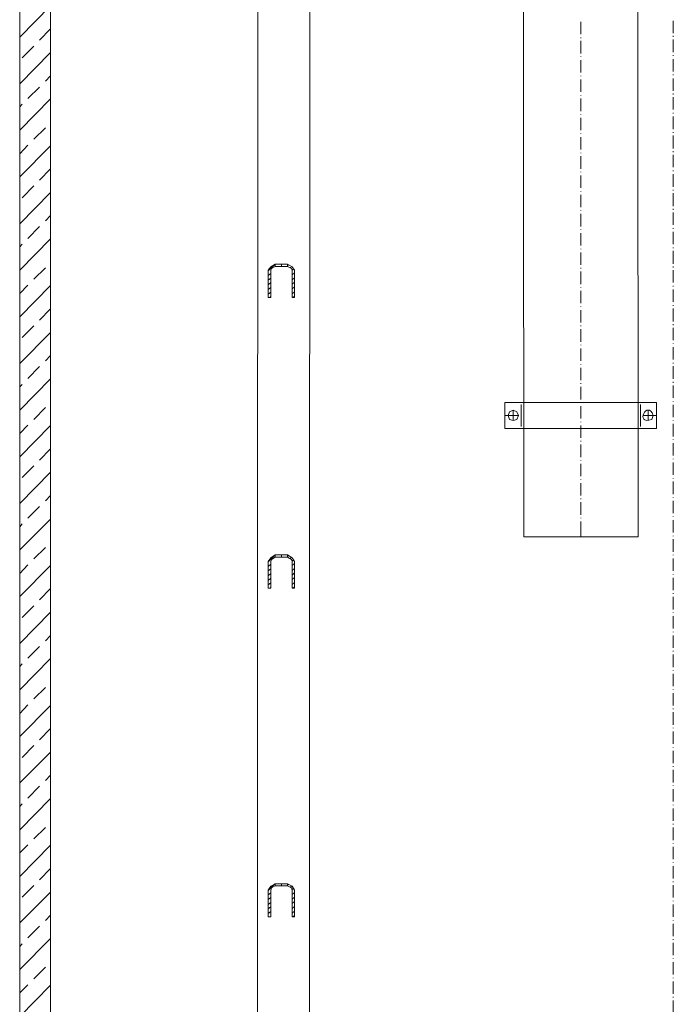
# Model space of a CAD drawing. Extents: x -23500 to 2637, y 21242 to 29547.
# Tile 62 of 121: x -9448 to -8661, y 24440 to 25625. Entities that reach past the tile are written whole.
import ezdxf

# ---------------------------------------------------------------- set-up
doc = ezdxf.new("R2010")
doc.units = 0
doc.header["$LTSCALE"] = 25
doc.layers.get('0').update_dxf_attribs({"linetype": 'CONTINUOUS', "lineweight": 13})

msp = doc.modelspace()

# ---------------------------------------------------------------- linework, layer by layer
at = {"color": 7, "lineweight": 9}
for points, knots in [([(-9160.887, 27648.066), (-9160.887, 27648.066), (-9098.42, 27648.066), (-9098.42, 27648.066), (-9098.42, 27648.066), (-9099.908, 22797.091), (-9099.908, 22797.091), (-9099.908, 22797.091), (-9162.868, 22797.091), (-9162.868, 22797.091), (-9162.868, 22797.091), (-9160.887, 27648.066), (-9160.887, 27648.066), (-9160.887, 27648.066), (-9160.887, 27648.066), (-9160.887, 27648.066)], [0, 0, 0, 0, 1, 1, 1, 2, 2, 2, 3, 3, 3, 4, 4, 4, 5, 5, 5, 5]), ([(-9411.211, 27522.652), (-9411.211, 27522.652), (-9448.385, 27522.652), (-9448.385, 27522.652), (-9448.385, 27522.652), (-9448.385, 22797.091), (-9448.385, 22797.091), (-9448.385, 22797.091), (-9411.211, 22797.091), (-9411.211, 22797.091), (-9411.211, 22797.091), (-9411.211, 27522.652), (-9411.211, 27522.652)], [0, 0, 0, 0, 1, 1, 1, 2, 2, 2, 3, 3, 3, 4, 4, 4, 4]), ([(-8705.337, 27522.652), (-8705.337, 27522.652), (-8703.344, 25002.978), (-8703.344, 25002.978), (-8703.344, 25002.978), (-8841.158, 25002.978), (-8841.158, 25002.978), (-8841.158, 25002.978), (-8843.139, 27522.652), (-8843.139, 27522.652)], [0, 0, 0, 0, 1, 1, 1, 2, 2, 2, 3, 3, 3, 3]), ([(-8685.494, 25148.714), (-8692.369, 25169.036), (-8708.377, 25136.516), (-8686.983, 25144.261), (-8686.983, 25144.261), (-8685.494, 25148.714), (-8685.494, 25148.714), (-8685.494, 25148.714), (-8685.494, 25148.714), (-8685.494, 25148.714)], [0, 0, 0, 0, 1, 1, 1, 2, 2, 2, 3, 3, 3, 3]), ([(-8847.604, 25148.714), (-8847.604, 25148.714), (-8849.585, 25153.18), (-8849.585, 25153.18), (-8849.585, 25153.18), (-8854.038, 25155.16), (-8854.038, 25155.16), (-8854.038, 25155.16), (-8858.503, 25153.18), (-8858.503, 25153.18), (-8858.503, 25153.18), (-8859.992, 25148.714), (-8859.992, 25148.714), (-8859.992, 25148.714), (-8858.503, 25144.261), (-8858.503, 25144.261), (-8858.503, 25144.261), (-8854.038, 25142.773), (-8854.038, 25142.773), (-8854.038, 25142.773), (-8849.585, 25144.261), (-8849.585, 25144.261), (-8849.585, 25144.261), (-8847.604, 25148.714), (-8847.604, 25148.714), (-8847.604, 25148.714), (-8847.604, 25148.714), (-8847.604, 25148.714)], [0, 0, 0, 0, 1, 1, 1, 2, 2, 2, 3, 3, 3, 4, 4, 4, 5, 5, 5, 6, 6, 6, 7, 7, 7, 8, 8, 8, 9, 9, 9, 9])]:
    msp.add_open_spline(points, degree=3, knots=knots, dxfattribs=at)
for points in [[(-9448.386, 25604.277), (-9448.386, 25604.277), (-9411.211, 25641.944), (-9411.211, 25641.944)], [(-9424.595, 25600.808), (-9424.595, 25600.808), (-9411.211, 25614.179), (-9411.211, 25614.179)], [(-8772.749, 25622.606), (-8772.749, 25622.606), (-8772.749, 25607.746), (-8772.749, 25607.746)], [(-8661.211, 25624.095), (-8661.211, 25624.095), (-8661.211, 25609.235), (-8661.211, 25609.235)], [(-8772.749, 25603.772), (-8772.749, 25603.772), (-8772.749, 25603.28), (-8772.749, 25603.28)], [(-8661.211, 25605.766), (-8661.211, 25605.766), (-8661.211, 25604.769), (-8661.211, 25604.769)], [(-8661.211, 25601.3), (-8661.211, 25601.3), (-8661.211, 25586.427), (-8661.211, 25586.427)], [(-9445.422, 25579.489), (-9445.422, 25579.489), (-9431.533, 25593.365), (-9431.533, 25593.365)], [(-8772.749, 25599.811), (-8772.749, 25599.811), (-8772.749, 25584.447), (-8772.749, 25584.447)], [(-9448.386, 25548.256), (-9448.386, 25548.256), (-9411.211, 25585.935), (-9411.211, 25585.935)], [(-8772.749, 25580.978), (-8772.749, 25580.978), (-8772.749, 25580.486), (-8772.749, 25580.486)], [(-8661.211, 25582.466), (-8661.211, 25582.466), (-8661.211, 25581.962), (-8661.211, 25581.962)], [(-8661.211, 25578.001), (-8661.211, 25578.001), (-8661.211, 25563.128), (-8661.211, 25563.128)], [(-8772.749, 25576.512), (-8772.749, 25576.512), (-8772.749, 25561.64), (-8772.749, 25561.64)], [(-9417.165, 25551.233), (-9417.165, 25551.233), (-9411.211, 25557.679), (-9411.211, 25557.679)], [(-8772.749, 25557.679), (-8772.749, 25557.679), (-8772.749, 25557.187), (-8772.749, 25557.187)], [(-8661.211, 25559.167), (-8661.211, 25559.167), (-8661.211, 25558.675), (-8661.211, 25558.675)], [(-8661.211, 25554.702), (-8661.211, 25554.702), (-8661.211, 25539.829), (-8661.211, 25539.829)], [(-9438.471, 25530.406), (-9438.471, 25530.406), (-9424.595, 25544.295), (-9424.595, 25544.295)], [(-8772.749, 25553.213), (-8772.749, 25553.213), (-8772.749, 25538.341), (-8772.749, 25538.341)], [(-9448.386, 25492.247), (-9448.386, 25492.247), (-9411.211, 25529.914), (-9411.211, 25529.914)], [(-8772.749, 25534.38), (-8772.749, 25534.38), (-8772.749, 25533.888), (-8772.749, 25533.888)], [(-8772.749, 25530.406), (-8772.749, 25530.406), (-8772.749, 25515.054), (-8772.749, 25515.054)], [(-8661.211, 25536.36), (-8661.211, 25536.36), (-8661.211, 25535.376), (-8661.211, 25535.376)], [(-8661.211, 25531.895), (-8661.211, 25531.895), (-8661.211, 25517.035), (-8661.211, 25517.035)], [(-9448.386, 25520.504), (-9448.386, 25520.504), (-9445.422, 25523.481), (-9445.422, 25523.481)], [(-8772.749, 25511.572), (-8772.749, 25511.572), (-8772.749, 25511.081), (-8772.749, 25511.081)], [(-8772.749, 25507.12), (-8772.749, 25507.12), (-8772.749, 25492.247), (-8772.749, 25492.247)], [(-8661.211, 25513.061), (-8661.211, 25513.061), (-8661.211, 25512.569), (-8661.211, 25512.569)], [(-8661.211, 25508.608), (-8661.211, 25508.608), (-8661.211, 25493.735), (-8661.211, 25493.735)], [(-9431.533, 25481.335), (-9431.533, 25481.335), (-9417.165, 25495.211), (-9417.165, 25495.211)], [(-8772.749, 25488.286), (-8772.749, 25488.286), (-8772.749, 25487.781), (-8772.749, 25487.781)], [(-8772.749, 25483.82), (-8772.749, 25483.82), (-8772.749, 25468.948), (-8772.749, 25468.948)], [(-8661.211, 25489.762), (-8661.211, 25489.762), (-8661.211, 25489.27), (-8661.211, 25489.27)], [(-8661.211, 25485.801), (-8661.211, 25485.801), (-8661.211, 25470.436), (-8661.211, 25470.436)], [(-9448.386, 25463.99), (-9448.386, 25463.99), (-9438.471, 25474.397), (-9438.471, 25474.397)], [(-9448.386, 25436.226), (-9448.386, 25436.226), (-9411.211, 25473.401), (-9411.211, 25473.401)], [(-8772.749, 25464.987), (-8772.749, 25464.987), (-8772.749, 25464.482), (-8772.749, 25464.482)], [(-8772.749, 25461.013), (-8772.749, 25461.013), (-8772.749, 25445.649), (-8772.749, 25445.649)], [(-8661.211, 25466.967), (-8661.211, 25466.967), (-8661.211, 25465.971), (-8661.211, 25465.971)], [(-8661.211, 25462.502), (-8661.211, 25462.502), (-8661.211, 25447.629), (-8661.211, 25447.629)], [(-9424.595, 25432.265), (-9424.595, 25432.265), (-9411.211, 25445.649), (-9411.211, 25445.649)], [(-8772.749, 25442.18), (-8772.749, 25442.18), (-8772.749, 25441.688), (-8772.749, 25441.688)], [(-8772.749, 25437.714), (-8772.749, 25437.714), (-8772.749, 25422.841), (-8772.749, 25422.841)], [(-8661.211, 25443.668), (-8661.211, 25443.668), (-8661.211, 25443.176), (-8661.211, 25443.176)], [(-8661.211, 25439.203), (-8661.211, 25439.203), (-8661.211, 25424.33), (-8661.211, 25424.33)], [(-9445.422, 25410.946), (-9445.422, 25410.946), (-9431.533, 25425.327), (-9431.533, 25425.327)], [(-9448.386, 25379.712), (-9448.386, 25379.712), (-9411.211, 25417.392), (-9411.211, 25417.392)], [(-8772.749, 25418.881), (-8772.749, 25418.881), (-8772.749, 25418.389), (-8772.749, 25418.389)], [(-8772.749, 25414.415), (-8772.749, 25414.415), (-8772.749, 25399.542), (-8772.749, 25399.542)], [(-8661.211, 25420.369), (-8661.211, 25420.369), (-8661.211, 25419.877), (-8661.211, 25419.877)], [(-8661.211, 25416.408), (-8661.211, 25416.408), (-8661.211, 25401.031), (-8661.211, 25401.031)], [(-9417.165, 25383.194), (-9417.165, 25383.194), (-9411.211, 25389.627), (-9411.211, 25389.627)], [(-8772.749, 25395.581), (-8772.749, 25395.581), (-8772.749, 25395.089), (-8772.749, 25395.089)], [(-8772.749, 25391.62), (-8772.749, 25391.62), (-8772.749, 25376.243), (-8772.749, 25376.243)], [(-8661.211, 25397.562), (-8661.211, 25397.562), (-8661.211, 25396.578), (-8661.211, 25396.578)], [(-8661.211, 25393.109), (-8661.211, 25393.109), (-8661.211, 25378.236), (-8661.211, 25378.236)], [(-9438.471, 25361.875), (-9438.471, 25361.875), (-9424.595, 25376.243), (-9424.595, 25376.243)], [(-8772.749, 25372.774), (-8772.749, 25372.774), (-8772.749, 25372.282), (-8772.749, 25372.282)], [(-8772.749, 25368.321), (-8772.749, 25368.321), (-8772.749, 25353.449), (-8772.749, 25353.449)], [(-8661.211, 25374.263), (-8661.211, 25374.263), (-8661.211, 25373.771), (-8661.211, 25373.771)], [(-8661.211, 25369.81), (-8661.211, 25369.81), (-8661.211, 25354.937), (-8661.211, 25354.937)], [(-9448.386, 25323.704), (-9448.386, 25323.704), (-9411.211, 25361.383), (-9411.211, 25361.383)], [(-9448.386, 25351.96), (-9448.386, 25351.96), (-9445.422, 25354.937), (-9445.422, 25354.937)], [(-8772.749, 25349.488), (-8772.749, 25349.488), (-8772.749, 25348.983), (-8772.749, 25348.983)], [(-8772.749, 25345.022), (-8772.749, 25345.022), (-8772.749, 25330.15), (-8772.749, 25330.15)], [(-8661.211, 25350.976), (-8661.211, 25350.976), (-8661.211, 25350.472), (-8661.211, 25350.472)], [(-8661.211, 25347.003), (-8661.211, 25347.003), (-8661.211, 25331.638), (-8661.211, 25331.638)], [(-9148.979, 25323.212), (-9148.979, 25323.212), (-9141.057, 25330.642), (-9141.057, 25330.642)], [(-9140.553, 25331.134), (-9140.553, 25331.134), (-9146.015, 25327.664), (-9146.015, 25327.664)], [(-9140.553, 25331.134), (-9140.553, 25331.134), (-9125.68, 25331.134), (-9125.68, 25331.134)], [(-9140.553, 25331.134), (-9140.553, 25331.134), (-9140.553, 25328.169), (-9140.553, 25328.169)], [(-9133.123, 25328.169), (-9133.123, 25328.169), (-9133.123, 25331.134), (-9133.123, 25331.134)], [(-9125.68, 25331.134), (-9125.68, 25331.134), (-9120.231, 25327.664), (-9120.231, 25327.664)], [(-9125.68, 25331.134), (-9125.68, 25331.134), (-9125.68, 25328.169), (-9125.68, 25328.169)], [(-9125.68, 25329.153), (-9125.68, 25329.153), (-9124.696, 25330.642), (-9124.696, 25330.642)], [(-9431.533, 25312.805), (-9431.533, 25312.805), (-9417.165, 25326.681), (-9417.165, 25326.681)], [(-9146.015, 25327.664), (-9146.015, 25327.664), (-9148.979, 25323.704), (-9148.979, 25323.704)], [(-9148.979, 25290.981), (-9148.979, 25290.981), (-9148.979, 25323.704), (-9148.979, 25323.704)], [(-9148.979, 25317.257), (-9148.979, 25317.257), (-9146.015, 25319.743), (-9146.015, 25319.743)], [(-9145.018, 25325.684), (-9145.018, 25325.684), (-9146.015, 25323.704), (-9146.015, 25323.704)], [(-9146.015, 25290.981), (-9146.015, 25290.981), (-9146.015, 25323.704), (-9146.015, 25323.704)], [(-9140.553, 25328.169), (-9140.553, 25328.169), (-9145.018, 25325.684), (-9145.018, 25325.684)], [(-9140.553, 25328.169), (-9140.553, 25328.169), (-9125.68, 25328.169), (-9125.68, 25328.169)], [(-9125.68, 25328.169), (-9125.68, 25328.169), (-9121.227, 25325.684), (-9121.227, 25325.684)], [(-9122.716, 25326.681), (-9122.716, 25326.681), (-9120.723, 25328.169), (-9120.723, 25328.169)], [(-9120.231, 25323.704), (-9120.231, 25323.704), (-9121.227, 25325.684), (-9121.227, 25325.684)], [(-9117.254, 25323.704), (-9117.254, 25323.704), (-9120.231, 25327.664), (-9120.231, 25327.664)], [(-9120.231, 25323.704), (-9120.231, 25323.704), (-9118.25, 25325.684), (-9118.25, 25325.684)], [(-9120.231, 25323.704), (-9120.231, 25323.704), (-9120.231, 25290.981), (-9120.231, 25290.981)], [(-9120.231, 25318.254), (-9120.231, 25318.254), (-9117.254, 25320.726), (-9117.254, 25320.726)], [(-9117.254, 25323.704), (-9117.254, 25323.704), (-9117.254, 25290.981), (-9117.254, 25290.981)], [(-8772.749, 25326.681), (-8772.749, 25326.681), (-8772.749, 25325.684), (-8772.749, 25325.684)], [(-8772.749, 25322.215), (-8772.749, 25322.215), (-8772.749, 25306.85), (-8772.749, 25306.85)], [(-8661.211, 25328.169), (-8661.211, 25328.169), (-8661.211, 25327.172), (-8661.211, 25327.172)], [(-8661.211, 25323.704), (-8661.211, 25323.704), (-8661.211, 25308.831), (-8661.211, 25308.831)], [(-9448.386, 25295.939), (-9448.386, 25295.939), (-9438.471, 25305.854), (-9438.471, 25305.854)], [(-9448.386, 25267.695), (-9448.386, 25267.695), (-9411.211, 25305.362), (-9411.211, 25305.362)], [(-9148.979, 25311.808), (-9148.979, 25311.808), (-9146.015, 25314.28), (-9146.015, 25314.28)], [(-9148.979, 25306.358), (-9148.979, 25306.358), (-9146.015, 25308.831), (-9146.015, 25308.831)], [(-9120.231, 25312.3), (-9120.231, 25312.3), (-9117.254, 25314.785), (-9117.254, 25314.785)], [(-9120.231, 25306.85), (-9120.231, 25306.85), (-9117.254, 25309.323), (-9117.254, 25309.323)], [(-8661.211, 25304.87), (-8661.211, 25304.87), (-8661.211, 25304.365), (-8661.211, 25304.365)], [(-9148.979, 25300.404), (-9148.979, 25300.404), (-9146.015, 25302.877), (-9146.015, 25302.877)], [(-9148.979, 25294.955), (-9148.979, 25294.955), (-9146.015, 25297.427), (-9146.015, 25297.427)], [(-9120.231, 25301.401), (-9120.231, 25301.401), (-9117.254, 25303.873), (-9117.254, 25303.873)], [(-9120.231, 25295.447), (-9120.231, 25295.447), (-9117.254, 25297.932), (-9117.254, 25297.932)], [(-8772.749, 25303.381), (-8772.749, 25303.381), (-8772.749, 25302.877), (-8772.749, 25302.877)], [(-8772.749, 25298.916), (-8772.749, 25298.916), (-8772.749, 25284.043), (-8772.749, 25284.043)], [(-8661.211, 25300.404), (-8661.211, 25300.404), (-8661.211, 25285.532), (-8661.211, 25285.532)], [(-9146.015, 25290.981), (-9146.015, 25290.981), (-9148.979, 25290.981), (-9148.979, 25290.981)], [(-9146.999, 25290.981), (-9146.999, 25290.981), (-9146.015, 25291.978), (-9146.015, 25291.978)], [(-9117.254, 25290.981), (-9117.254, 25290.981), (-9120.231, 25290.981), (-9120.231, 25290.981)], [(-9119.234, 25290.981), (-9119.234, 25290.981), (-9117.254, 25292.47), (-9117.254, 25292.47)], [(-8661.211, 25281.571), (-8661.211, 25281.571), (-8661.211, 25281.079), (-8661.211, 25281.079)], [(-9424.595, 25263.721), (-9424.595, 25263.721), (-9411.211, 25277.105), (-9411.211, 25277.105)], [(-8772.749, 25280.082), (-8772.749, 25280.082), (-8772.749, 25279.59), (-8772.749, 25279.59)], [(-8772.749, 25275.629), (-8772.749, 25275.629), (-8772.749, 25260.744), (-8772.749, 25260.744)], [(-8661.211, 25277.61), (-8661.211, 25277.61), (-8661.211, 25262.233), (-8661.211, 25262.233)], [(-8772.749, 25257.288), (-8772.749, 25257.288), (-8772.749, 25256.291), (-8772.749, 25256.291)], [(-8661.211, 25258.764), (-8661.211, 25258.764), (-8661.211, 25257.78), (-8661.211, 25257.78)], [(-9448.386, 25211.673), (-9448.386, 25211.673), (-9411.211, 25248.849), (-9411.211, 25248.849)], [(-9445.422, 25242.907), (-9445.422, 25242.907), (-9431.533, 25256.783), (-9431.533, 25256.783)], [(-8772.749, 25252.822), (-8772.749, 25252.822), (-8772.749, 25237.445), (-8772.749, 25237.445)], [(-8661.211, 25254.311), (-8661.211, 25254.311), (-8661.211, 25239.438), (-8661.211, 25239.438)], [(-8772.749, 25233.976), (-8772.749, 25233.976), (-8772.749, 25233.484), (-8772.749, 25233.484)], [(-8661.211, 25235.464), (-8661.211, 25235.464), (-8661.211, 25234.973), (-8661.211, 25234.973)], [(-8772.749, 25229.523), (-8772.749, 25229.523), (-8772.749, 25214.65), (-8772.749, 25214.65)], [(-8661.211, 25231.012), (-8661.211, 25231.012), (-8661.211, 25216.139), (-8661.211, 25216.139)], [(-9417.165, 25214.65), (-9417.165, 25214.65), (-9411.211, 25221.096), (-9411.211, 25221.096)], [(-8772.749, 25210.677), (-8772.749, 25210.677), (-8772.749, 25210.185), (-8772.749, 25210.185)], [(-8661.211, 25212.165), (-8661.211, 25212.165), (-8661.211, 25211.673), (-8661.211, 25211.673)], [(-9438.471, 25193.332), (-9438.471, 25193.332), (-9424.595, 25207.712), (-9424.595, 25207.712)], [(-8772.749, 25206.224), (-8772.749, 25206.224), (-8772.749, 25191.351), (-8772.749, 25191.351)], [(-8661.211, 25208.204), (-8661.211, 25208.204), (-8661.211, 25192.84), (-8661.211, 25192.84)], [(-9448.386, 25155.16), (-9448.386, 25155.16), (-9411.211, 25192.84), (-9411.211, 25192.84)], [(-9448.386, 25183.417), (-9448.386, 25183.417), (-9445.422, 25186.394), (-9445.422, 25186.394)], [(-8772.749, 25187.882), (-8772.749, 25187.882), (-8772.749, 25186.886), (-8772.749, 25186.886)], [(-8661.211, 25189.371), (-8661.211, 25189.371), (-8661.211, 25188.374), (-8661.211, 25188.374)], [(-8772.749, 25183.417), (-8772.749, 25183.417), (-8772.749, 25168.052), (-8772.749, 25168.052)], [(-8661.211, 25184.905), (-8661.211, 25184.905), (-8661.211, 25170.033), (-8661.211, 25170.033)], [(-8863.953, 25164.583), (-8863.953, 25164.583), (-8681.533, 25164.583), (-8681.533, 25164.583)], [(-8863.953, 25164.583), (-8863.953, 25164.583), (-8863.953, 25133.349), (-8863.953, 25133.349)], [(-8772.749, 25164.583), (-8772.749, 25164.583), (-8772.749, 25164.091), (-8772.749, 25164.091)], [(-8681.533, 25164.583), (-8681.533, 25164.583), (-8681.533, 25133.349), (-8681.533, 25133.349)], [(-8661.211, 25166.072), (-8661.211, 25166.072), (-8661.211, 25165.58), (-8661.211, 25165.58)], [(-9431.533, 25144.261), (-9431.533, 25144.261), (-9417.165, 25158.642), (-9417.165, 25158.642)], [(-8854.038, 25155.16), (-8854.038, 25155.16), (-8854.038, 25142.773), (-8854.038, 25142.773)], [(-8844.627, 25162.111), (-8844.627, 25162.111), (-8844.627, 25135.835), (-8844.627, 25135.835)], [(-8772.749, 25160.118), (-8772.749, 25160.118), (-8772.749, 25145.245), (-8772.749, 25145.245)], [(-8700.871, 25162.111), (-8700.871, 25162.111), (-8700.871, 25135.835), (-8700.871, 25135.835)], [(-8691.448, 25155.16), (-8691.448, 25155.16), (-8691.448, 25142.773), (-8691.448, 25142.773)], [(-8661.211, 25161.606), (-8661.211, 25161.606), (-8661.211, 25146.734), (-8661.211, 25146.734)], [(-8863.953, 25148.714), (-8863.953, 25148.714), (-8847.604, 25148.714), (-8847.604, 25148.714)], [(-8772.749, 25141.284), (-8772.749, 25141.284), (-8772.749, 25140.792), (-8772.749, 25140.792)], [(-8697.894, 25148.714), (-8697.894, 25148.714), (-8681.533, 25148.714), (-8681.533, 25148.714)], [(-8661.211, 25142.773), (-8661.211, 25142.773), (-8661.211, 25142.281), (-8661.211, 25142.281)], [(-8661.211, 25138.799), (-8661.211, 25138.799), (-8661.211, 25123.434), (-8661.211, 25123.434)], [(-9448.386, 25127.408), (-9448.386, 25127.408), (-9438.471, 25137.31), (-9438.471, 25137.31)], [(-9448.386, 25099.151), (-9448.386, 25099.151), (-9411.211, 25136.818), (-9411.211, 25136.818)], [(-8863.953, 25133.349), (-8863.953, 25133.349), (-8681.533, 25133.349), (-8681.533, 25133.349)], [(-8772.749, 25136.818), (-8772.749, 25136.818), (-8772.749, 25121.959), (-8772.749, 25121.959)], [(-8772.749, 25118.489), (-8772.749, 25118.489), (-8772.749, 25117.493), (-8772.749, 25117.493)], [(-8661.211, 25119.965), (-8661.211, 25119.965), (-8661.211, 25119.473), (-8661.211, 25119.473)], [(-8661.211, 25115.512), (-8661.211, 25115.512), (-8661.211, 25100.64), (-8661.211, 25100.64)], [(-9424.595, 25095.19), (-9424.595, 25095.19), (-9411.211, 25108.574), (-9411.211, 25108.574)], [(-8772.749, 25114.024), (-8772.749, 25114.024), (-8772.749, 25098.659), (-8772.749, 25098.659)], [(-8772.749, 25095.19), (-8772.749, 25095.19), (-8772.749, 25094.686), (-8772.749, 25094.686)], [(-8661.211, 25096.666), (-8661.211, 25096.666), (-8661.211, 25096.174), (-8661.211, 25096.174)], [(-8661.211, 25092.213), (-8661.211, 25092.213), (-8661.211, 25077.341), (-8661.211, 25077.341)], [(-9448.386, 25043.13), (-9448.386, 25043.13), (-9411.211, 25080.81), (-9411.211, 25080.81)], [(-9445.422, 25074.364), (-9445.422, 25074.364), (-9431.533, 25088.252), (-9431.533, 25088.252)], [(-8772.749, 25090.725), (-8772.749, 25090.725), (-8772.749, 25075.852), (-8772.749, 25075.852)], [(-8772.749, 25071.891), (-8772.749, 25071.891), (-8772.749, 25071.387), (-8772.749, 25071.387)], [(-8661.211, 25073.38), (-8661.211, 25073.38), (-8661.211, 25072.875), (-8661.211, 25072.875)], [(-8661.211, 25069.406), (-8661.211, 25069.406), (-8661.211, 25054.042), (-8661.211, 25054.042)], [(-8772.749, 25067.426), (-8772.749, 25067.426), (-8772.749, 25052.553), (-8772.749, 25052.553)], [(-9417.165, 25046.107), (-9417.165, 25046.107), (-9411.211, 25052.553), (-9411.211, 25052.553)], [(-8772.749, 25049.084), (-8772.749, 25049.084), (-8772.749, 25048.087), (-8772.749, 25048.087)], [(-8772.749, 25044.618), (-8772.749, 25044.618), (-8772.749, 25029.254), (-8772.749, 25029.254)], [(-8661.211, 25050.573), (-8661.211, 25050.573), (-8661.211, 25050.081), (-8661.211, 25050.081)], [(-8661.211, 25046.107), (-8661.211, 25046.107), (-8661.211, 25031.247), (-8661.211, 25031.247)], [(-9438.471, 25025.293), (-9438.471, 25025.293), (-9424.595, 25039.169), (-9424.595, 25039.169)], [(-9448.386, 24987.121), (-9448.386, 24987.121), (-9411.211, 25024.296), (-9411.211, 25024.296)], [(-8772.749, 25025.785), (-8772.749, 25025.785), (-8772.749, 25025.293), (-8772.749, 25025.293)], [(-8772.749, 25021.332), (-8772.749, 25021.332), (-8772.749, 25002.978), (-8772.749, 25002.978)], [(-8661.211, 25027.273), (-8661.211, 25027.273), (-8661.211, 25026.781), (-8661.211, 25026.781)], [(-8661.211, 25022.808), (-8661.211, 25022.808), (-8661.211, 25007.935), (-8661.211, 25007.935)], [(-9448.386, 25014.886), (-9448.386, 25014.886), (-9445.422, 25018.355), (-9445.422, 25018.355)], [(-8661.211, 25003.974), (-8661.211, 25003.974), (-8661.211, 25003.482), (-8661.211, 25003.482)], [(-8661.211, 25000.013), (-8661.211, 25000.013), (-8661.211, 24984.636), (-8661.211, 24984.636)], [(-9431.533, 24976.21), (-9431.533, 24976.21), (-9417.165, 24990.098), (-9417.165, 24990.098)], [(-9148.979, 24972.741), (-9148.979, 24972.741), (-9141.057, 24980.675), (-9141.057, 24980.675)], [(-9148.979, 24972.741), (-9148.979, 24972.741), (-9141.057, 24980.675), (-9141.057, 24980.675)], [(-9146.015, 24977.698), (-9146.015, 24977.698), (-9148.979, 24973.233), (-9148.979, 24973.233)], [(-9146.015, 24977.698), (-9146.015, 24977.698), (-9148.979, 24973.233), (-9148.979, 24973.233)], [(-9148.979, 24941.015), (-9148.979, 24941.015), (-9148.979, 24973.233), (-9148.979, 24973.233)], [(-9148.979, 24941.015), (-9148.979, 24941.015), (-9148.979, 24973.233), (-9148.979, 24973.233)], [(-9140.553, 24981.167), (-9140.553, 24981.167), (-9146.015, 24977.698), (-9146.015, 24977.698)], [(-9140.553, 24981.167), (-9140.553, 24981.167), (-9146.015, 24977.698), (-9146.015, 24977.698)], [(-9145.018, 24975.718), (-9145.018, 24975.718), (-9146.015, 24973.233), (-9146.015, 24973.233)], [(-9145.018, 24975.718), (-9145.018, 24975.718), (-9146.015, 24973.233), (-9146.015, 24973.233)], [(-9146.015, 24941.015), (-9146.015, 24941.015), (-9146.015, 24973.233), (-9146.015, 24973.233)], [(-9146.015, 24941.015), (-9146.015, 24941.015), (-9146.015, 24973.233), (-9146.015, 24973.233)], [(-9140.553, 24978.203), (-9140.553, 24978.203), (-9145.018, 24975.718), (-9145.018, 24975.718)], [(-9140.553, 24978.203), (-9140.553, 24978.203), (-9145.018, 24975.718), (-9145.018, 24975.718)], [(-9140.553, 24981.167), (-9140.553, 24981.167), (-9125.68, 24981.167), (-9125.68, 24981.167)], [(-9140.553, 24981.167), (-9140.553, 24981.167), (-9140.553, 24978.203), (-9140.553, 24978.203)], [(-9140.553, 24981.167), (-9140.553, 24981.167), (-9125.68, 24981.167), (-9125.68, 24981.167)], [(-9140.553, 24981.167), (-9140.553, 24981.167), (-9140.553, 24978.203), (-9140.553, 24978.203)], [(-9140.553, 24978.203), (-9140.553, 24978.203), (-9125.68, 24978.203), (-9125.68, 24978.203)], [(-9140.553, 24978.203), (-9140.553, 24978.203), (-9125.68, 24978.203), (-9125.68, 24978.203)], [(-9133.123, 24978.203), (-9133.123, 24978.203), (-9133.123, 24981.167), (-9133.123, 24981.167)], [(-9133.123, 24978.203), (-9133.123, 24978.203), (-9133.123, 24981.167), (-9133.123, 24981.167)], [(-9125.68, 24981.167), (-9125.68, 24981.167), (-9120.231, 24977.698), (-9120.231, 24977.698)], [(-9125.68, 24981.167), (-9125.68, 24981.167), (-9125.68, 24978.203), (-9125.68, 24978.203)], [(-9125.68, 24981.167), (-9125.68, 24981.167), (-9120.231, 24977.698), (-9120.231, 24977.698)], [(-9125.68, 24981.167), (-9125.68, 24981.167), (-9125.68, 24978.203), (-9125.68, 24978.203)], [(-9125.68, 24979.187), (-9125.68, 24979.187), (-9124.696, 24980.183), (-9124.696, 24980.183)], [(-9125.68, 24979.187), (-9125.68, 24979.187), (-9124.696, 24980.183), (-9124.696, 24980.183)], [(-9125.68, 24978.203), (-9125.68, 24978.203), (-9121.227, 24975.718), (-9121.227, 24975.718)], [(-9125.68, 24978.203), (-9125.68, 24978.203), (-9121.227, 24975.718), (-9121.227, 24975.718)], [(-9122.716, 24976.714), (-9122.716, 24976.714), (-9120.723, 24978.203), (-9120.723, 24978.203)], [(-9122.716, 24976.714), (-9122.716, 24976.714), (-9120.723, 24978.203), (-9120.723, 24978.203)], [(-9120.231, 24973.233), (-9120.231, 24973.233), (-9121.227, 24975.718), (-9121.227, 24975.718)], [(-9120.231, 24973.233), (-9120.231, 24973.233), (-9121.227, 24975.718), (-9121.227, 24975.718)], [(-9117.254, 24973.233), (-9117.254, 24973.233), (-9120.231, 24977.698), (-9120.231, 24977.698)], [(-9117.254, 24973.233), (-9117.254, 24973.233), (-9120.231, 24977.698), (-9120.231, 24977.698)], [(-9120.231, 24973.737), (-9120.231, 24973.737), (-9118.25, 24975.718), (-9118.25, 24975.718)], [(-9120.231, 24973.737), (-9120.231, 24973.737), (-9118.25, 24975.718), (-9118.25, 24975.718)], [(-9120.231, 24973.233), (-9120.231, 24973.233), (-9120.231, 24941.015), (-9120.231, 24941.015)], [(-9120.231, 24973.233), (-9120.231, 24973.233), (-9120.231, 24941.015), (-9120.231, 24941.015)], [(-9117.254, 24973.233), (-9117.254, 24973.233), (-9117.254, 24941.015), (-9117.254, 24941.015)], [(-9117.254, 24973.233), (-9117.254, 24973.233), (-9117.254, 24941.015), (-9117.254, 24941.015)], [(-8661.211, 24981.167), (-8661.211, 24981.167), (-8661.211, 24980.675), (-8661.211, 24980.675)], [(-8661.211, 24976.714), (-8661.211, 24976.714), (-8661.211, 24961.842), (-8661.211, 24961.842)], [(-9448.386, 24958.865), (-9448.386, 24958.865), (-9438.471, 24969.272), (-9438.471, 24969.272)], [(-9448.386, 24931.112), (-9448.386, 24931.112), (-9411.211, 24968.288), (-9411.211, 24968.288)], [(-9148.979, 24967.291), (-9148.979, 24967.291), (-9146.015, 24969.776), (-9146.015, 24969.776)], [(-9148.979, 24967.291), (-9148.979, 24967.291), (-9146.015, 24969.776), (-9146.015, 24969.776)], [(-9148.979, 24961.842), (-9148.979, 24961.842), (-9146.015, 24964.314), (-9146.015, 24964.314)], [(-9148.979, 24961.842), (-9148.979, 24961.842), (-9146.015, 24964.314), (-9146.015, 24964.314)], [(-9120.231, 24968.288), (-9120.231, 24968.288), (-9117.254, 24970.76), (-9117.254, 24970.76)], [(-9120.231, 24968.288), (-9120.231, 24968.288), (-9117.254, 24970.76), (-9117.254, 24970.76)], [(-9120.231, 24962.334), (-9120.231, 24962.334), (-9117.254, 24964.806), (-9117.254, 24964.806)], [(-9120.231, 24962.334), (-9120.231, 24962.334), (-9117.254, 24964.806), (-9117.254, 24964.806)], [(-9148.979, 24955.888), (-9148.979, 24955.888), (-9146.015, 24958.865), (-9146.015, 24958.865)], [(-9148.979, 24955.888), (-9148.979, 24955.888), (-9146.015, 24958.865), (-9146.015, 24958.865)], [(-9148.979, 24950.438), (-9148.979, 24950.438), (-9146.015, 24952.923), (-9146.015, 24952.923)], [(-9148.979, 24950.438), (-9148.979, 24950.438), (-9146.015, 24952.923), (-9146.015, 24952.923)], [(-9120.231, 24956.884), (-9120.231, 24956.884), (-9117.254, 24959.369), (-9117.254, 24959.369)], [(-9120.231, 24956.884), (-9120.231, 24956.884), (-9117.254, 24959.369), (-9117.254, 24959.369)], [(-9120.231, 24951.435), (-9120.231, 24951.435), (-9117.254, 24953.907), (-9117.254, 24953.907)], [(-9120.231, 24951.435), (-9120.231, 24951.435), (-9117.254, 24953.907), (-9117.254, 24953.907)], [(-8661.211, 24957.881), (-8661.211, 24957.881), (-8661.211, 24957.376), (-8661.211, 24957.376)], [(-8661.211, 24953.415), (-8661.211, 24953.415), (-8661.211, 24938.542), (-8661.211, 24938.542)], [(-9424.595, 24927.139), (-9424.595, 24927.139), (-9411.211, 24940.523), (-9411.211, 24940.523)], [(-9148.979, 24944.989), (-9148.979, 24944.989), (-9146.015, 24947.474), (-9146.015, 24947.474)], [(-9148.979, 24944.989), (-9148.979, 24944.989), (-9146.015, 24947.474), (-9146.015, 24947.474)], [(-9146.015, 24941.015), (-9146.015, 24941.015), (-9148.979, 24941.015), (-9148.979, 24941.015)], [(-9146.015, 24941.015), (-9146.015, 24941.015), (-9148.979, 24941.015), (-9148.979, 24941.015)], [(-9146.999, 24941.015), (-9146.999, 24941.015), (-9146.015, 24942.011), (-9146.015, 24942.011)], [(-9146.999, 24941.015), (-9146.999, 24941.015), (-9146.015, 24942.011), (-9146.015, 24942.011)], [(-9120.231, 24945.48), (-9120.231, 24945.48), (-9117.254, 24947.966), (-9117.254, 24947.966)], [(-9120.231, 24945.48), (-9120.231, 24945.48), (-9117.254, 24947.966), (-9117.254, 24947.966)], [(-9117.254, 24941.015), (-9117.254, 24941.015), (-9120.231, 24941.015), (-9120.231, 24941.015)], [(-9117.254, 24941.015), (-9117.254, 24941.015), (-9120.231, 24941.015), (-9120.231, 24941.015)], [(-9119.234, 24941.015), (-9119.234, 24941.015), (-9117.254, 24942.503), (-9117.254, 24942.503)], [(-9119.234, 24941.015), (-9119.234, 24941.015), (-9117.254, 24942.503), (-9117.254, 24942.503)], [(-8661.211, 24935.073), (-8661.211, 24935.073), (-8661.211, 24934.077), (-8661.211, 24934.077)], [(-8661.211, 24930.608), (-8661.211, 24930.608), (-8661.211, 24915.243), (-8661.211, 24915.243)], [(-9445.422, 24905.82), (-9445.422, 24905.82), (-9431.533, 24919.709), (-9431.533, 24919.709)], [(-9448.386, 24874.599), (-9448.386, 24874.599), (-9411.211, 24912.266), (-9411.211, 24912.266)], [(-8661.211, 24911.774), (-8661.211, 24911.774), (-8661.211, 24911.282), (-8661.211, 24911.282)], [(-8661.211, 24907.309), (-8661.211, 24907.309), (-8661.211, 24892.436), (-8661.211, 24892.436)], [(-9417.165, 24877.576), (-9417.165, 24877.576), (-9411.211, 24884.01), (-9411.211, 24884.01)], [(-8661.211, 24888.475), (-8661.211, 24888.475), (-8661.211, 24887.983), (-8661.211, 24887.983)], [(-8661.211, 24884.01), (-8661.211, 24884.01), (-8661.211, 24869.15), (-8661.211, 24869.15)], [(-9438.471, 24856.75), (-9438.471, 24856.75), (-9424.595, 24870.626), (-9424.595, 24870.626)], [(-9448.386, 24818.578), (-9448.386, 24818.578), (-9411.211, 24856.258), (-9411.211, 24856.258)], [(-8661.211, 24865.681), (-8661.211, 24865.681), (-8661.211, 24864.684), (-8661.211, 24864.684)], [(-8661.211, 24861.215), (-8661.211, 24861.215), (-8661.211, 24845.838), (-8661.211, 24845.838)], [(-9448.386, 24846.834), (-9448.386, 24846.834), (-9445.422, 24849.811), (-9445.422, 24849.811)], [(-8661.211, 24842.382), (-8661.211, 24842.382), (-8661.211, 24841.877), (-8661.211, 24841.877)], [(-8661.211, 24837.916), (-8661.211, 24837.916), (-8661.211, 24823.043), (-8661.211, 24823.043)], [(-9431.533, 24807.666), (-9431.533, 24807.666), (-9417.165, 24821.555), (-9417.165, 24821.555)], [(-8661.211, 24819.07), (-8661.211, 24819.07), (-8661.211, 24818.578), (-8661.211, 24818.578)], [(-8661.211, 24814.617), (-8661.211, 24814.617), (-8661.211, 24799.744), (-8661.211, 24799.744)], [(-9448.386, 24790.321), (-9448.386, 24790.321), (-9438.471, 24800.741), (-9438.471, 24800.741)], [(-9448.386, 24762.569), (-9448.386, 24762.569), (-9411.211, 24799.744), (-9411.211, 24799.744)], [(-8661.211, 24796.275), (-8661.211, 24796.275), (-8661.211, 24795.291), (-8661.211, 24795.291)], [(-8661.211, 24791.81), (-8661.211, 24791.81), (-8661.211, 24776.445), (-8661.211, 24776.445)], [(-9424.595, 24758.595), (-9424.595, 24758.595), (-9411.211, 24771.992), (-9411.211, 24771.992)], [(-8661.211, 24772.976), (-8661.211, 24772.976), (-8661.211, 24772.484), (-8661.211, 24772.484)], [(-8661.211, 24768.511), (-8661.211, 24768.511), (-8661.211, 24753.638), (-8661.211, 24753.638)], [(-9445.422, 24737.277), (-9445.422, 24737.277), (-9431.533, 24751.657), (-9431.533, 24751.657)], [(-8661.211, 24749.677), (-8661.211, 24749.677), (-8661.211, 24749.185), (-8661.211, 24749.185)], [(-9448.386, 24706.548), (-9448.386, 24706.548), (-9411.211, 24743.735), (-9411.211, 24743.735)], [(-8661.211, 24745.224), (-8661.211, 24745.224), (-8661.211, 24730.339), (-8661.211, 24730.339)], [(-8661.211, 24726.87), (-8661.211, 24726.87), (-8661.211, 24725.886), (-8661.211, 24725.886)], [(-9417.165, 24709.525), (-9417.165, 24709.525), (-9411.211, 24715.971), (-9411.211, 24715.971)], [(-8661.211, 24722.417), (-8661.211, 24722.417), (-8661.211, 24707.052), (-8661.211, 24707.052)], [(-9438.471, 24688.219), (-9438.471, 24688.219), (-9424.595, 24702.587), (-9424.595, 24702.587)], [(-8661.211, 24703.583), (-8661.211, 24703.583), (-8661.211, 24703.079), (-8661.211, 24703.079)], [(-8661.211, 24699.118), (-8661.211, 24699.118), (-8661.211, 24684.245), (-8661.211, 24684.245)], [(-9448.386, 24650.047), (-9448.386, 24650.047), (-9411.211, 24687.714), (-9411.211, 24687.714)], [(-9448.386, 24678.291), (-9448.386, 24678.291), (-9445.422, 24681.268), (-9445.422, 24681.268)], [(-8661.211, 24680.284), (-8661.211, 24680.284), (-8661.211, 24679.78), (-8661.211, 24679.78)], [(-8661.211, 24675.819), (-8661.211, 24675.819), (-8661.211, 24660.946), (-8661.211, 24660.946)], [(-9431.533, 24639.135), (-9431.533, 24639.135), (-9417.165, 24653.011), (-9417.165, 24653.011)], [(-8661.211, 24657.477), (-8661.211, 24657.477), (-8661.211, 24656.48), (-8661.211, 24656.48)], [(-8661.211, 24653.011), (-8661.211, 24653.011), (-8661.211, 24637.647), (-8661.211, 24637.647)], [(-9448.386, 24622.282), (-9448.386, 24622.282), (-9438.471, 24632.197), (-9438.471, 24632.197)], [(-9448.386, 24594.026), (-9448.386, 24594.026), (-9411.211, 24631.705), (-9411.211, 24631.705)], [(-8661.211, 24634.178), (-8661.211, 24634.178), (-8661.211, 24633.686), (-8661.211, 24633.686)], [(-8661.211, 24629.725), (-8661.211, 24629.725), (-8661.211, 24614.852), (-8661.211, 24614.852)], [(-8661.211, 24610.879), (-8661.211, 24610.879), (-8661.211, 24610.387), (-8661.211, 24610.387)], [(-8661.211, 24606.426), (-8661.211, 24606.426), (-8661.211, 24591.553), (-8661.211, 24591.553)], [(-9424.595, 24590.065), (-9424.595, 24590.065), (-9411.211, 24603.449), (-9411.211, 24603.449)], [(-9445.422, 24569.238), (-9445.422, 24569.238), (-9431.533, 24583.127), (-9431.533, 24583.127)], [(-9148.979, 24577.173), (-9148.979, 24577.173), (-9141.057, 24585.107), (-9141.057, 24585.107)], [(-9146.015, 24582.13), (-9146.015, 24582.13), (-9148.979, 24577.664), (-9148.979, 24577.664)], [(-9140.553, 24585.107), (-9140.553, 24585.107), (-9146.015, 24582.13), (-9146.015, 24582.13)], [(-9140.553, 24582.622), (-9140.553, 24582.622), (-9145.018, 24580.15), (-9145.018, 24580.15)], [(-9140.553, 24585.107), (-9140.553, 24585.107), (-9125.68, 24585.107), (-9125.68, 24585.107)], [(-9140.553, 24585.107), (-9140.553, 24585.107), (-9140.553, 24582.622), (-9140.553, 24582.622)], [(-9140.553, 24582.622), (-9140.553, 24582.622), (-9125.68, 24582.622), (-9125.68, 24582.622)], [(-9133.123, 24582.622), (-9133.123, 24582.622), (-9133.123, 24585.107), (-9133.123, 24585.107)], [(-9125.68, 24585.107), (-9125.68, 24585.107), (-9120.231, 24582.13), (-9120.231, 24582.13)], [(-9125.68, 24585.107), (-9125.68, 24585.107), (-9125.68, 24582.622), (-9125.68, 24582.622)], [(-9125.68, 24583.619), (-9125.68, 24583.619), (-9124.696, 24584.603), (-9124.696, 24584.603)], [(-9125.68, 24582.622), (-9125.68, 24582.622), (-9121.227, 24580.15), (-9121.227, 24580.15)], [(-9122.716, 24580.642), (-9122.716, 24580.642), (-9120.723, 24582.622), (-9120.723, 24582.622)], [(-9117.254, 24577.664), (-9117.254, 24577.664), (-9120.231, 24582.13), (-9120.231, 24582.13)], [(-8661.211, 24588.072), (-8661.211, 24588.072), (-8661.211, 24587.088), (-8661.211, 24587.088)], [(-8661.211, 24583.619), (-8661.211, 24583.619), (-8661.211, 24568.746), (-8661.211, 24568.746)], [(-9448.386, 24538.017), (-9448.386, 24538.017), (-9411.211, 24575.192), (-9411.211, 24575.192)], [(-9148.979, 24545.447), (-9148.979, 24545.447), (-9148.979, 24577.664), (-9148.979, 24577.664)], [(-9148.979, 24571.723), (-9148.979, 24571.723), (-9146.015, 24574.195), (-9146.015, 24574.195)], [(-9145.018, 24580.15), (-9145.018, 24580.15), (-9146.015, 24577.664), (-9146.015, 24577.664)], [(-9146.015, 24545.447), (-9146.015, 24545.447), (-9146.015, 24577.664), (-9146.015, 24577.664)], [(-9120.231, 24577.664), (-9120.231, 24577.664), (-9121.227, 24580.15), (-9121.227, 24580.15)], [(-9120.231, 24578.169), (-9120.231, 24578.169), (-9118.25, 24580.15), (-9118.25, 24580.15)], [(-9120.231, 24577.664), (-9120.231, 24577.664), (-9120.231, 24545.447), (-9120.231, 24545.447)], [(-9120.231, 24572.215), (-9120.231, 24572.215), (-9117.254, 24574.687), (-9117.254, 24574.687)], [(-9117.254, 24577.664), (-9117.254, 24577.664), (-9117.254, 24545.447), (-9117.254, 24545.447)], [(-9148.979, 24566.261), (-9148.979, 24566.261), (-9146.015, 24568.746), (-9146.015, 24568.746)], [(-9148.979, 24560.319), (-9148.979, 24560.319), (-9146.015, 24562.792), (-9146.015, 24562.792)], [(-9120.231, 24566.765), (-9120.231, 24566.765), (-9117.254, 24569.238), (-9117.254, 24569.238)], [(-9120.231, 24561.303), (-9120.231, 24561.303), (-9117.254, 24563.788), (-9117.254, 24563.788)], [(-8661.211, 24564.785), (-8661.211, 24564.785), (-8661.211, 24564.28), (-8661.211, 24564.28)], [(-8661.211, 24560.319), (-8661.211, 24560.319), (-8661.211, 24545.447), (-8661.211, 24545.447)], [(-9417.165, 24540.981), (-9417.165, 24540.981), (-9411.211, 24547.44), (-9411.211, 24547.44)], [(-9148.979, 24554.87), (-9148.979, 24554.87), (-9146.015, 24557.342), (-9146.015, 24557.342)], [(-9148.979, 24549.42), (-9148.979, 24549.42), (-9146.015, 24551.893), (-9146.015, 24551.893)], [(-9120.231, 24555.362), (-9120.231, 24555.362), (-9117.254, 24557.847), (-9117.254, 24557.847)], [(-9120.231, 24549.912), (-9120.231, 24549.912), (-9117.254, 24552.385), (-9117.254, 24552.385)], [(-9119.234, 24545.447), (-9119.234, 24545.447), (-9117.254, 24546.935), (-9117.254, 24546.935)], [(-9146.015, 24545.447), (-9146.015, 24545.447), (-9148.979, 24545.447), (-9148.979, 24545.447)], [(-9146.999, 24545.447), (-9146.999, 24545.447), (-9146.015, 24545.951), (-9146.015, 24545.951)], [(-9117.254, 24545.447), (-9117.254, 24545.447), (-9120.231, 24545.447), (-9120.231, 24545.447)], [(-8661.211, 24541.486), (-8661.211, 24541.486), (-8661.211, 24540.981), (-8661.211, 24540.981)], [(-8661.211, 24537.02), (-8661.211, 24537.02), (-8661.211, 24522.148), (-8661.211, 24522.148)], [(-9438.471, 24520.167), (-9438.471, 24520.167), (-9424.595, 24534.043), (-9424.595, 24534.043)], [(-9448.386, 24481.995), (-9448.386, 24481.995), (-9411.211, 24519.171), (-9411.211, 24519.171)], [(-9448.386, 24509.76), (-9448.386, 24509.76), (-9445.422, 24512.725), (-9445.422, 24512.725)], [(-8661.211, 24518.679), (-8661.211, 24518.679), (-8661.211, 24517.682), (-8661.211, 24517.682)], [(-8661.211, 24514.213), (-8661.211, 24514.213), (-8661.211, 24499.341), (-8661.211, 24499.341)], [(-8661.211, 24495.38), (-8661.211, 24495.38), (-8661.211, 24494.888), (-8661.211, 24494.888)], [(-8661.211, 24490.914), (-8661.211, 24490.914), (-8661.211, 24476.054), (-8661.211, 24476.054)], [(-9431.533, 24470.592), (-9431.533, 24470.592), (-9417.165, 24484.973), (-9417.165, 24484.973)], [(-9448.386, 24453.739), (-9448.386, 24453.739), (-9438.471, 24463.654), (-9438.471, 24463.654)], [(-9448.386, 24425.482), (-9448.386, 24425.482), (-9411.211, 24463.162), (-9411.211, 24463.162)], [(-8661.211, 24472.08), (-8661.211, 24472.08), (-8661.211, 24471.588), (-8661.211, 24471.588)], [(-8661.211, 24467.627), (-8661.211, 24467.627), (-8661.211, 24452.755), (-8661.211, 24452.755)], [(-8661.211, 24449.286), (-8661.211, 24449.286), (-8661.211, 24448.289), (-8661.211, 24448.289)], [(-8661.211, 24444.82), (-8661.211, 24444.82), (-8661.211, 24429.948), (-8661.211, 24429.948)]]:
    msp.add_open_spline(points, degree=3, dxfattribs=at)

doc.saveas('drawing.dxf')
